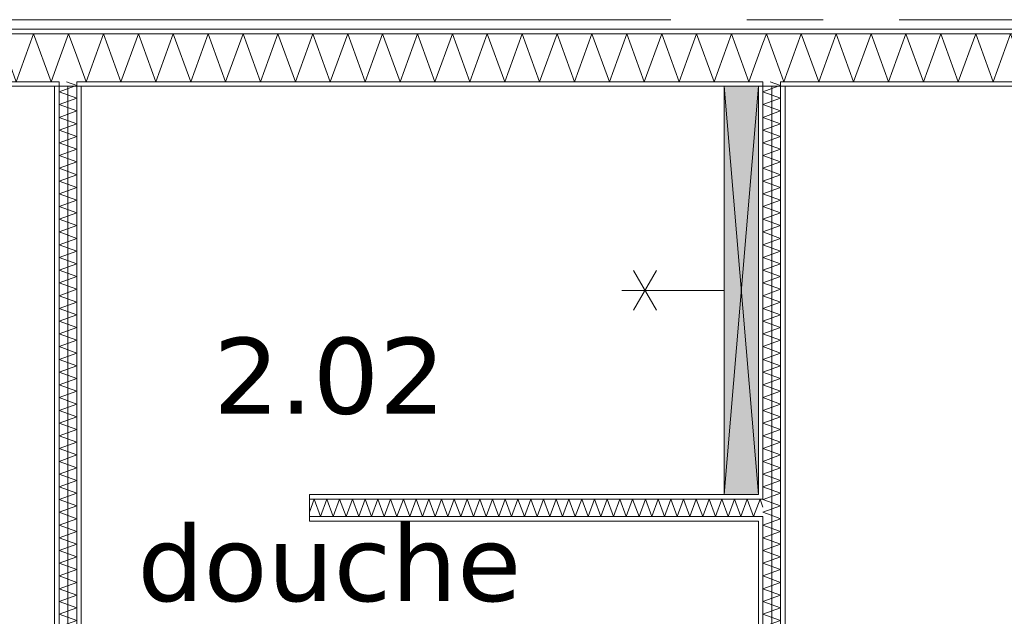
# Model space of a CAD drawing. Header units: millimetres. Extents: x -14925 to 266687, y -3550 to 35834.
# Tile 31 of 244: x -7237 to -4648, y 11932 to 13500. Entities that reach past the tile are written whole.
import ezdxf
from ezdxf.enums import TextEntityAlignment as Align

# ---------------------------------------------------------------- set-up
doc = ezdxf.new("R2010")
doc.units = ezdxf.units.MM
doc.header["$MEASUREMENT"] = 0
doc.linetypes.add('B0204', pattern=[2600, 2000, -200, 200, -200])
for name, color, linetype in [('A Stramien', 7, 'Continuous'), ('New_22 C Binnenwanden', 7, 'Continuous'), ('New_22 C Binnenwanden Deuren', 7, 'Continuous'), ('New_22 C Binnenwanden Doorsnede-arcering', 7, 'Continuous'), ('New_22 C Binnenwanden Laagscheidingslijnen', 7, 'Continuous'), ('New_74 Sanitair', 7, 'Continuous'), ('New_74 Sanitair 2D arcering', 7, 'Continuous'), ('New_Z Gebruiksopp', 7, 'Continuous'), ('New_Z Gebruiksopp Zone omranding', 7, 'Continuous'), ('New_Z Gebruiksopp Zone tekst', 7, 'Continuous')]:
    doc.layers.add(name, color=color, linetype=linetype)
doc.styles.add('GENERATED_STYLE_1', font='verdana.ttf')
doc.styles.add('GENERATED_STYLE_2', font='verdana.ttf')
pattern_1 = [(0, (0, 0), (0, 100), [])]
pattern_2 = [(90, (0, 0), (-100, 0), [])]
pattern_3 = [(180, (0, 0), (0, 100), [])]

# ---------------------------------------------------------------- blocks, each defined once
blk = doc.blocks.new('douche_2.02_37_3', base_point=(-6422.7, 12797.3))
at = {"layer": 'New_Z Gebruiksopp Zone tekst', "color": 2, "lineweight": 0}
for tag, style, p in [('DUMMY_941', 'GENERATED_STYLE_1', (-6422.7, 12735.2)), ('DUMMY_942', 'GENERATED_STYLE_2', (-6422.7, 12238))]:
    blk.add_attdef(tag, text='', height=200, dxfattribs=dict(at, style=style)).set_placement(p, align=Align.TOP_LEFT)
for tag, style, p in [('ROOM_NUMBER', 'GENERATED_STYLE_1', (-6422.7, 12664.5)), ('ROOM_NAME', 'GENERATED_STYLE_2', (-6422.7, 12172.1))]:
    blk.add_attdef(tag, text='', height=200, dxfattribs=dict(at, style=style)).set_placement(p, align=Align.TOP_CENTER)
blk = doc.blocks.new('*X768')
at = {"layer": 'New_22 C Binnenwanden Doorsnede-arcering', "color": 7, "linetype": 'Continuous', "lineweight": 0}
for p, q in [((-9402, 13461.2), (-9401.4, 13463)), ((-9355.5, 13337), (-9401.4, 13463)), ((-9355.5, 13337), (-9309.6, 13463)), ((-9263.8, 13337), (-9309.6, 13463)), ((-9263.8, 13337), (-9217.9, 13463)), ((-9172, 13337), (-9217.9, 13463)), ((-9172, 13337), (-9126.2, 13463)), ((-9080.3, 13337), (-9126.2, 13463)), ((-9080.3, 13337), (-9034.5, 13463)), ((-8988.6, 13337), (-9034.5, 13463)), ((-8988.6, 13337), (-8942.7, 13463)), ((-8896.9, 13337), (-8942.7, 13463)), ((-8896.9, 13337), (-8851, 13463)), ((-8805.2, 13337), (-8851, 13463)), ((-8805.2, 13337), (-8759.3, 13463)), ((-8713.4, 13337), (-8759.3, 13463)), ((-8713.4, 13337), (-8667.6, 13463)), ((-8621.7, 13337), (-8667.6, 13463)), ((-8621.7, 13337), (-8575.9, 13463)), ((-8530, 13337), (-8575.9, 13463)), ((-8530, 13337), (-8484.1, 13463)), ((-8438.3, 13337), (-8484.1, 13463)), ((-8438.3, 13337), (-8392.4, 13463)), ((-8346.6, 13337), (-8392.4, 13463)), ((-8346.6, 13337), (-8300.7, 13463)), ((-8254.8, 13337), (-8300.7, 13463)), ((-8254.8, 13337), (-8209, 13463)), ((-8163.1, 13337), (-8209, 13463)), ((-8163.1, 13337), (-8117.3, 13463)), ((-8071.4, 13337), (-8117.3, 13463)), ((-8071.4, 13337), (-8025.5, 13463)), ((-7979.7, 13337), (-8025.5, 13463)), ((-7979.7, 13337), (-7933.8, 13463)), ((-7888, 13337), (-7933.8, 13463)), ((-7888, 13337), (-7842.1, 13463)), ((-7796.2, 13337), (-7842.1, 13463)), ((-7796.2, 13337), (-7750.4, 13463)), ((-7704.5, 13337), (-7750.4, 13463)), ((-7704.5, 13337), (-7658.7, 13463)), ((-7612.8, 13337), (-7658.7, 13463)), ((-7612.8, 13337), (-7566.9, 13463)), ((-7521.1, 13337), (-7566.9, 13463)), ((-7521.1, 13337), (-7475.2, 13463)), ((-7429.4, 13337), (-7475.2, 13463)), ((-7429.4, 13337), (-7383.5, 13463)), ((-7337.6, 13337), (-7383.5, 13463)), ((-7337.6, 13337), (-7291.8, 13463)), ((-7245.9, 13337), (-7291.8, 13463)), ((-7245.9, 13337), (-7200.1, 13463)), ((-7154.2, 13337), (-7200.1, 13463)), ((-7154.2, 13337), (-7133, 13395.2))]:
    blk.add_line(p, q, dxfattribs=at)
blk = doc.blocks.new('*X769')
at = {"layer": 'New_22 C Binnenwanden Doorsnede-arcering', "color": 7, "linetype": 'Continuous', "lineweight": 0}
for p in [(-7133, 13395.2), (-7087, 13404.4)]:
    blk.add_line(p, (-7108.3, 13463), dxfattribs=at)
blk = doc.blocks.new('*X770')
at = {"layer": 'New_22 C Binnenwanden Doorsnede-arcering', "color": 7, "linetype": 'Continuous', "lineweight": 0}
for p, q in [((-7062.5, 13337), (-7016.6, 13463)), ((-6970.8, 13337), (-7016.6, 13463)), ((-6970.8, 13337), (-6924.9, 13463)), ((-6879, 13337), (-6924.9, 13463)), ((-6879, 13337), (-6833.2, 13463)), ((-6787.3, 13337), (-6833.2, 13463)), ((-6787.3, 13337), (-6741.5, 13463)), ((-6695.6, 13337), (-6741.5, 13463)), ((-6695.6, 13337), (-6649.7, 13463)), ((-6603.9, 13337), (-6649.7, 13463)), ((-6603.9, 13337), (-6558, 13463)), ((-6512.2, 13337), (-6558, 13463)), ((-6512.2, 13337), (-6466.3, 13463)), ((-6420.4, 13337), (-6466.3, 13463)), ((-6420.4, 13337), (-6374.6, 13463)), ((-6328.7, 13337), (-6374.6, 13463)), ((-6328.7, 13337), (-6282.9, 13463)), ((-6237, 13337), (-6282.9, 13463)), ((-6237, 13337), (-6191.1, 13463)), ((-6145.3, 13337), (-6191.1, 13463)), ((-6145.3, 13337), (-6099.4, 13463)), ((-6053.6, 13337), (-6099.4, 13463)), ((-6053.6, 13337), (-6007.7, 13463)), ((-5961.8, 13337), (-6007.7, 13463)), ((-5961.8, 13337), (-5916, 13463)), ((-5870.1, 13337), (-5916, 13463)), ((-5870.1, 13337), (-5824.3, 13463)), ((-5778.4, 13337), (-5824.3, 13463)), ((-5778.4, 13337), (-5732.5, 13463)), ((-5686.7, 13337), (-5732.5, 13463)), ((-5686.7, 13337), (-5640.8, 13463)), ((-5595, 13337), (-5640.8, 13463)), ((-5595, 13337), (-5549.1, 13463)), ((-5503.2, 13337), (-5549.1, 13463)), ((-5503.2, 13337), (-5457.4, 13463)), ((-5411.5, 13337), (-5457.4, 13463)), ((-5411.5, 13337), (-5365.6, 13463)), ((-5319.8, 13337), (-5365.6, 13463)), ((-5319.8, 13337), (-5283, 13438.1)), ((-7062.5, 13337), (-7087, 13404.4))]:
    blk.add_line(p, q, dxfattribs=at)
blk = doc.blocks.new('*X771')
at = {"layer": 'New_22 C Binnenwanden Doorsnede-arcering', "color": 7, "linetype": 'Continuous', "lineweight": 0}
for p in [(-5283, 13438.1), (-5237, 13361.5)]:
    blk.add_line(p, (-5273.9, 13463), dxfattribs=at)
blk = doc.blocks.new('*X772')
at = {"layer": 'New_22 C Binnenwanden Doorsnede-arcering', "color": 7, "linetype": 'Continuous', "lineweight": 0}
for p, q in [((-5228.1, 13337), (-5182.2, 13463)), ((-5136.3, 13337), (-5182.2, 13463)), ((-5136.3, 13337), (-5090.5, 13463)), ((-5044.6, 13337), (-5090.5, 13463)), ((-5044.6, 13337), (-4998.8, 13463)), ((-4952.9, 13337), (-4998.8, 13463)), ((-4952.9, 13337), (-4907, 13463)), ((-4861.2, 13337), (-4907, 13463)), ((-4861.2, 13337), (-4815.3, 13463)), ((-4769.5, 13337), (-4815.3, 13463)), ((-4769.5, 13337), (-4723.6, 13463)), ((-4677.7, 13337), (-4723.6, 13463)), ((-4677.7, 13337), (-4631.9, 13463)), ((-4586, 13337), (-4631.9, 13463)), ((-4586, 13337), (-4540.2, 13463)), ((-4494.3, 13337), (-4540.2, 13463)), ((-4494.3, 13337), (-4448.4, 13463)), ((-4402.6, 13337), (-4448.4, 13463)), ((-4402.6, 13337), (-4356.7, 13463)), ((-4310.9, 13337), (-4356.7, 13463)), ((-4310.9, 13337), (-4265, 13463)), ((-4219.1, 13337), (-4265, 13463)), ((-4219.1, 13337), (-4173.3, 13463)), ((-4127.4, 13337), (-4173.3, 13463)), ((-4127.4, 13337), (-4081.6, 13463)), ((-4035.7, 13337), (-4081.6, 13463)), ((-4035.7, 13337), (-3989.8, 13463)), ((-3944, 13337), (-3989.8, 13463)), ((-3944, 13337), (-3898.1, 13463)), ((-3852.3, 13337), (-3898.1, 13463)), ((-3852.3, 13337), (-3806.4, 13463)), ((-3760.5, 13337), (-3806.4, 13463)), ((-3760.5, 13337), (-3714.7, 13463)), ((-3668.8, 13337), (-3714.7, 13463)), ((-3668.8, 13337), (-3623, 13463)), ((-3577.1, 13337), (-3623, 13463)), ((-3577.1, 13337), (-3531.2, 13463)), ((-3485.4, 13337), (-3531.2, 13463)), ((-3485.4, 13337), (-3439.5, 13463)), ((-3393.7, 13337), (-3439.5, 13463)), ((-3393.7, 13337), (-3347.8, 13463)), ((-3301.9, 13337), (-3347.8, 13463)), ((-3301.9, 13337), (-3256.1, 13463)), ((-3210.2, 13337), (-3256.1, 13463)), ((-3210.2, 13337), (-3164.4, 13463)), ((-3118.5, 13337), (-3164.4, 13463)), ((-3118.5, 13337), (-3072.6, 13463)), ((-3026.8, 13337), (-3072.6, 13463)), ((-3026.8, 13337), (-2980.9, 13463)), ((-2935.1, 13337), (-2980.9, 13463)), ((-2935.1, 13337), (-2898, 13438.8)), ((-5228.1, 13337), (-5237, 13361.5))]:
    blk.add_line(p, q, dxfattribs=at)
blk = doc.blocks.new('Wall_116_3', base_point=(-9375, 13325))
at = {"layer": 'New_22 C Binnenwanden Doorsnede-arcering', "linetype": 'Continuous', "lineweight": 0, "true_color": 0x000000}
h = blk.add_hatch(dxfattribs=at)
h.set_pattern_fill('325_Houtachtig_plaatmate_E2', color=18, style=0, pattern_type=2)
h.set_pattern_definition(pattern_1)
h.paths.add_polyline_path([(-2602, 13475), (-9698, 13475), (-9698, 13463), (-2602, 13463)])
h = blk.add_hatch(dxfattribs=at)
h.set_pattern_fill('325_Houtachtig_plaatmate_E2', color=18, style=0, pattern_type=2)
h.set_pattern_definition(pattern_1)
h.paths.add_polyline_path([(-7145, 13337), (-9387, 13337), (-9387, 13329.5), (-9375, 13325), (-7145, 13325)])
h = blk.add_hatch(dxfattribs=at)
h.set_pattern_fill('325_Houtachtig_plaatmate_E2', color=18, style=0, pattern_type=2)
h.set_pattern_definition(pattern_1)
h.paths.add_polyline_path([(-7133, 13337), (-7145, 13337), (-7145, 13325), (-7133, 13325)])
h = blk.add_hatch(dxfattribs=at)
h.set_pattern_fill('325_Houtachtig_plaatmate_E2', color=18, style=0, pattern_type=2)
h.set_pattern_definition(pattern_1)
h.paths.add_polyline_path([(-7075, 13337), (-7087, 13337), (-7087, 13325), (-7075, 13325)])
h = blk.add_hatch(dxfattribs=at)
h.set_pattern_fill('325_Houtachtig_plaatmate_E2', color=18, style=0, pattern_type=2)
h.set_pattern_definition(pattern_1)
h.paths.add_polyline_path([(-5295, 13337), (-7075, 13337), (-7075, 13325), (-5295, 13325)])
h = blk.add_hatch(dxfattribs=at)
h.set_pattern_fill('325_Houtachtig_plaatmate_E2', color=18, style=0, pattern_type=2)
h.set_pattern_definition(pattern_1)
h.paths.add_polyline_path([(-5283, 13337), (-5295, 13337), (-5295, 13325), (-5283, 13325)])
h = blk.add_hatch(dxfattribs=at)
h.set_pattern_fill('325_Houtachtig_plaatmate_E2', color=18, style=0, pattern_type=2)
h.set_pattern_definition(pattern_1)
h.paths.add_polyline_path([(-5225, 13337), (-5237, 13337), (-5237, 13325), (-5225, 13325)])
h = blk.add_hatch(dxfattribs=at)
h.set_pattern_fill('325_Houtachtig_plaatmate_E2', color=18, style=0, pattern_type=2)
h.set_pattern_definition(pattern_1)
h.paths.add_polyline_path([(-2913, 13337), (-5225, 13337), (-5225, 13325), (-2925, 13325), (-2913, 13329.5)])
at = {"layer": 'New_22 C Binnenwanden', "color": 1, "linetype": 'Continuous', "lineweight": 0, "flags": 128}
for points in [[(-2602, 13475), (-9698, 13475)], [(-9375, 13325), (-7145, 13325)], [(-7075, 13325), (-5295, 13325)], [(-5225, 13325), (-2925, 13325)]]:
    blk.add_lwpolyline(points, dxfattribs=at)
at = {"layer": 'New_22 C Binnenwanden Laagscheidingslijnen', "color": 1, "linetype": 'Continuous', "lineweight": 0}
for p, q in [((-9402, 13463), (-2898, 13463)), ((-9387, 13337), (-7133, 13337)), ((-7133, 13337), (-7133, 13325)), ((-7087, 13325), (-7087, 13337)), ((-7087, 13337), (-5283, 13337)), ((-5283, 13337), (-5283, 13325)), ((-5237, 13325), (-5237, 13337)), ((-5237, 13337), (-2913, 13337))]:
    blk.add_line(p, q, dxfattribs=at)
at = {"layer": 'New_22 C Binnenwanden', "color": 1, "lineweight": 0}
for name in ['*X768', '*X769', '*X770', '*X771', '*X772']:
    blk.add_blockref(name, (0, 0), dxfattribs=at)
blk = doc.blocks.new('*X801')
at = {"layer": 'New_22 C Binnenwanden Doorsnede-arcering', "color": 7, "linetype": 'Continuous', "lineweight": 0}
for q in [(-7114.1, 13337), (-7092.9, 13325)]:
    blk.add_line((-7087, 13327.1), q, dxfattribs=at)
blk = doc.blocks.new('*X802')
at = {"layer": 'New_22 C Binnenwanden Doorsnede-arcering', "color": 7, "linetype": 'Continuous', "lineweight": 0}
for q in [(-7113, 10189), (-7093.9, 10177)]:
    blk.add_line((-7087, 10179.5), q, dxfattribs=at)
blk = doc.blocks.new('*X803')
at = {"layer": 'New_22 C Binnenwanden Doorsnede-arcering', "color": 7, "linetype": 'Continuous', "lineweight": 0}
for q in [(-7117.6, 11039), (-7089.4, 11051)]:
    blk.add_line((-7087, 11050.1), q, dxfattribs=at)
blk = doc.blocks.new('*X804')
at = {"layer": 'New_22 C Binnenwanden Doorsnede-arcering', "color": 7, "linetype": 'Continuous', "lineweight": 0}
for p, q in [((-7087, 11083.6), (-7133, 11066.9)), ((-7087, 11083.6), (-7123.8, 11097)), ((-7089.4, 11051), (-7133, 11066.9))]:
    blk.add_line(p, q, dxfattribs=at)
blk = doc.blocks.new('*X805')
at = {"layer": 'New_22 C Binnenwanden Doorsnede-arcering', "color": 7, "linetype": 'Continuous', "lineweight": 0}
for p, q in [((-7092.9, 13325), (-7133, 13310.4)), ((-7087, 13293.6), (-7133, 13310.4)), ((-7087, 13293.6), (-7133, 13276.9)), ((-7087, 13260.2), (-7133, 13276.9)), ((-7087, 13260.2), (-7133, 13243.4)), ((-7087, 13226.7), (-7133, 13243.4)), ((-7087, 13226.7), (-7133, 13209.9)), ((-7087, 13193.2), (-7133, 13209.9)), ((-7087, 13193.2), (-7133, 13176.5)), ((-7087, 13159.7), (-7133, 13176.5)), ((-7087, 13159.7), (-7133, 13143)), ((-7087, 13126.2), (-7133, 13143)), ((-7087, 13126.2), (-7133, 13109.5)), ((-7087, 13092.7), (-7133, 13109.5)), ((-7087, 13092.7), (-7133, 13076)), ((-7087, 13059.3), (-7133, 13076)), ((-7087, 13059.3), (-7133, 13042.5)), ((-7087, 13025.8), (-7133, 13042.5)), ((-7087, 13025.8), (-7133, 13009)), ((-7087, 12992.3), (-7133, 13009)), ((-7087, 12992.3), (-7133, 12975.5)), ((-7087, 12958.8), (-7133, 12975.5)), ((-7087, 12958.8), (-7133, 12942.1)), ((-7087, 12925.3), (-7133, 12942.1)), ((-7087, 12925.3), (-7133, 12908.6)), ((-7087, 12891.8), (-7133, 12908.6)), ((-7087, 12891.8), (-7133, 12875.1)), ((-7087, 12858.3), (-7133, 12875.1)), ((-7087, 12858.3), (-7133, 12841.6)), ((-7087, 12824.9), (-7133, 12841.6)), ((-7087, 12824.9), (-7133, 12808.1)), ((-7087, 12791.4), (-7133, 12808.1)), ((-7087, 12791.4), (-7133, 12774.6)), ((-7087, 12757.9), (-7133, 12774.6)), ((-7087, 12757.9), (-7133, 12741.1)), ((-7087, 12724.4), (-7133, 12741.1)), ((-7087, 12724.4), (-7133, 12707.7)), ((-7087, 12690.9), (-7133, 12707.7)), ((-7087, 12690.9), (-7133, 12674.2)), ((-7087, 12657.4), (-7133, 12674.2)), ((-7087, 12657.4), (-7133, 12640.7)), ((-7087, 12623.9), (-7133, 12640.7)), ((-7087, 12623.9), (-7133, 12607.2)), ((-7087, 12590.5), (-7133, 12607.2)), ((-7087, 12590.5), (-7133, 12573.7)), ((-7087, 12557), (-7133, 12573.7)), ((-7087, 12557), (-7133, 12540.2)), ((-7087, 12523.5), (-7133, 12540.2)), ((-7087, 12523.5), (-7133, 12506.7)), ((-7087, 12490), (-7133, 12506.7)), ((-7087, 12490), (-7133, 12473.3)), ((-7087, 12456.5), (-7133, 12473.3)), ((-7087, 12456.5), (-7133, 12439.8)), ((-7087, 12423), (-7133, 12439.8)), ((-7087, 12423), (-7133, 12406.3)), ((-7087, 12389.5), (-7133, 12406.3)), ((-7087, 12389.5), (-7133, 12372.8)), ((-7087, 12356.1), (-7133, 12372.8)), ((-7087, 12356.1), (-7133, 12339.3)), ((-7087, 12322.6), (-7133, 12339.3)), ((-7087, 12322.6), (-7133, 12305.8)), ((-7087, 12289.1), (-7133, 12305.8)), ((-7087, 12289.1), (-7133, 12272.3)), ((-7087, 12255.6), (-7133, 12272.3)), ((-7087, 12255.6), (-7133, 12238.9)), ((-7087, 12222.1), (-7133, 12238.9)), ((-7087, 12222.1), (-7133, 12205.4)), ((-7087, 12188.6), (-7133, 12205.4)), ((-7087, 12188.6), (-7133, 12171.9)), ((-7087, 12155.1), (-7133, 12171.9)), ((-7087, 12155.1), (-7133, 12138.4)), ((-7087, 12121.7), (-7133, 12138.4)), ((-7087, 12121.7), (-7133, 12104.9)), ((-7087, 12088.2), (-7133, 12104.9)), ((-7087, 12088.2), (-7133, 12071.4)), ((-7087, 12054.7), (-7133, 12071.4)), ((-7087, 12054.7), (-7133, 12038)), ((-7087, 12021.2), (-7133, 12038)), ((-7087, 12021.2), (-7133, 12004.5)), ((-7087, 11987.7), (-7133, 12004.5)), ((-7087, 11987.7), (-7133, 11971)), ((-7087, 11954.2), (-7133, 11971)), ((-7087, 11954.2), (-7133, 11937.5)), ((-7087, 11920.8), (-7133, 11937.5)), ((-7087, 11920.8), (-7133, 11904)), ((-7087, 11887.3), (-7133, 11904)), ((-7087, 11887.3), (-7133, 11870.5)), ((-7087, 11853.8), (-7133, 11870.5)), ((-7087, 11853.8), (-7133, 11837)), ((-7087, 11820.3), (-7133, 11837)), ((-7087, 11820.3), (-7133, 11803.6)), ((-7087, 11786.8), (-7133, 11803.6)), ((-7087, 11786.8), (-7133, 11770.1)), ((-7087, 11753.3), (-7133, 11770.1)), ((-7087, 11753.3), (-7133, 11736.6)), ((-7087, 11719.8), (-7133, 11736.6)), ((-7087, 11719.8), (-7133, 11703.1)), ((-7087, 11686.4), (-7133, 11703.1)), ((-7087, 11686.4), (-7133, 11669.6)), ((-7087, 11652.9), (-7133, 11669.6)), ((-7087, 11652.9), (-7133, 11636.1)), ((-7087, 11619.4), (-7133, 11636.1)), ((-7087, 11619.4), (-7133, 11602.6)), ((-7087, 11585.9), (-7133, 11602.6)), ((-7087, 11585.9), (-7133, 11569.2)), ((-7087, 11552.4), (-7133, 11569.2)), ((-7087, 11552.4), (-7133, 11535.7)), ((-7087, 11518.9), (-7133, 11535.7)), ((-7087, 11518.9), (-7133, 11502.2)), ((-7087, 11485.4), (-7133, 11502.2)), ((-7087, 11485.4), (-7133, 11468.7)), ((-7087, 11452), (-7133, 11468.7)), ((-7087, 11452), (-7133, 11435.2)), ((-7087, 11418.5), (-7133, 11435.2)), ((-7087, 11418.5), (-7133, 11401.7)), ((-7087, 11385), (-7133, 11401.7)), ((-7087, 11385), (-7133, 11368.2)), ((-7087, 11351.5), (-7133, 11368.2)), ((-7087, 11351.5), (-7133, 11334.8)), ((-7087, 11318), (-7133, 11334.8)), ((-7087, 11318), (-7133, 11301.3)), ((-7087, 11284.5), (-7133, 11301.3)), ((-7087, 11284.5), (-7133, 11267.8)), ((-7087, 11251), (-7133, 11267.8)), ((-7087, 11251), (-7133, 11234.3)), ((-7087, 11217.6), (-7133, 11234.3)), ((-7087, 11217.6), (-7133, 11200.8)), ((-7087, 11184.1), (-7133, 11200.8)), ((-7087, 11184.1), (-7133, 11167.3)), ((-7087, 11150.6), (-7133, 11167.3)), ((-7087, 11150.6), (-7133, 11133.8)), ((-7087, 11117.1), (-7133, 11133.8)), ((-7087, 11117.1), (-7133, 11100.4)), ((-7123.8, 11097), (-7133, 11100.4))]:
    blk.add_line(p, q, dxfattribs=at)
blk = doc.blocks.new('D1 bl 26[26]_3')
at = {"layer": 'New_22 C Binnenwanden Deuren', "color": 7, "linetype": 'Continuous', "lineweight": 0}
for p, q in [((-7155, 11039), (-7155, 10989)), ((-7065, 11039), (-7155, 11039)), ((-7133, 11039), (-7145, 11039)), ((-7087, 11039), (-7133, 11039)), ((-7075, 11039), (-7087, 11039)), ((-7065, 10989), (-7065, 11039)), ((-7155, 10989), (-7065, 10989)), ((-7105, 10239), (-7105, 10989)), ((-7105, 10989), (-7065, 10989)), ((-7065, 10989), (-7065, 10239)), ((-7065, 10239), (-7155, 10239)), ((-7155, 10239), (-7155, 10189)), ((-7065, 10239), (-7105, 10239)), ((-7065, 10239), (-6315, 10239)), ((-7065, 10189), (-7065, 10239)), ((-7155, 10189), (-7065, 10189)), ((-7133, 10189), (-7145, 10189)), ((-7087, 10189), (-7133, 10189)), ((-7075, 10189), (-7087, 10189))]:
    blk.add_line(p, q, dxfattribs=at)
blk.add_arc((-7065, 10239), 750, 0, 90, dxfattribs=at)
blk = doc.blocks.new('Wall_121_3', base_point=(-7110, 13325))
at = {"layer": 'New_22 C Binnenwanden Doorsnede-arcering', "linetype": 'Continuous', "lineweight": 0, "true_color": 0x000000}
h = blk.add_hatch(dxfattribs=at)
h.set_pattern_fill('325_Houtachtig_plaatmate_E2', color=18, style=0, pattern_type=2)
h.set_pattern_definition(pattern_2)
h.paths.add_polyline_path([(-7133, 13325), (-7145, 13325), (-7145, 11039), (-7133, 11039)])
h = blk.add_hatch(dxfattribs=at)
h.set_pattern_fill('325_Houtachtig_plaatmate_E2', color=18, style=0, pattern_type=2)
h.set_pattern_definition(pattern_2)
h.paths.add_polyline_path([(-7075, 11109), (-7075, 13325), (-7087, 13325), (-7087, 11109)])
h = blk.add_hatch(dxfattribs=at)
h.set_pattern_fill('325_Houtachtig_plaatmate_E2', color=18, style=0, pattern_type=2)
h.set_pattern_definition(pattern_2)
h.paths.add_polyline_path([(-7087, 11109), (-7087, 11097), (-7075, 11097), (-7075, 11109)])
h = blk.add_hatch(dxfattribs=at)
h.set_pattern_fill('325_Houtachtig_plaatmate_E2', color=18, style=0, pattern_type=2)
h.set_pattern_definition(pattern_2)
h.paths.add_polyline_path([(-7087, 11051), (-7087, 11039), (-7075, 11039), (-7075, 11051)])
at = {"layer": 'New_22 C Binnenwanden', "color": 1, "linetype": 'Continuous', "lineweight": 0}
for p, q in [((-7133, 11039), (-7145, 11039)), ((-7087, 11039), (-7133, 11039)), ((-7075, 11039), (-7087, 11039)), ((-7133, 10189), (-7145, 10189)), ((-7087, 10189), (-7133, 10189)), ((-7075, 10189), (-7087, 10189))]:
    blk.add_line(p, q, dxfattribs=at)
at = {"layer": 'New_22 C Binnenwanden', "color": 1, "linetype": 'Continuous', "lineweight": 0, "flags": 128}
for points in [[(-7145, 13325), (-7145, 11039)], [(-7075, 11109), (-7075, 13325)]]:
    blk.add_lwpolyline(points, dxfattribs=at)
at = {"layer": 'New_22 C Binnenwanden Laagscheidingslijnen', "color": 1, "linetype": 'Continuous', "lineweight": 0}
for p, q in [((-7133, 13337), (-7133, 13325)), ((-7087, 13325), (-7087, 13337)), ((-7133, 11039), (-7133, 13325)), ((-7087, 11097), (-7087, 13325)), ((-7075, 11097), (-7087, 11097)), ((-7087, 11051), (-7075, 11051)), ((-7087, 11039), (-7087, 11051)), ((-7133, 10189), (-7133, 10177)), ((-7087, 10177), (-7087, 10189))]:
    blk.add_line(p, q, dxfattribs=at)
at = {"layer": 'New_22 C Binnenwanden', "color": 1, "lineweight": 0}
for name in ['*X801', '*X805', '*X804', '*X803', '*X802']:
    blk.add_blockref(name, (0, 0), dxfattribs=at)
at = {"layer": 'New_22 C Binnenwanden Deuren', "color": 7, "linetype": 'Continuous', "lineweight": 0}
blk.add_blockref('D1 bl 26[26]_3', (0, 0), dxfattribs=at)
blk = doc.blocks.new('*X808')
at = {"layer": 'New_22 C Binnenwanden Doorsnede-arcering', "color": 7, "linetype": 'Continuous', "lineweight": 0}
for q in [(-5264.1, 13337), (-5242.9, 13325)]:
    blk.add_line((-5237, 13327.1), q, dxfattribs=at)
blk = doc.blocks.new('*X809')
at = {"layer": 'New_22 C Binnenwanden Doorsnede-arcering', "color": 7, "linetype": 'Continuous', "lineweight": 0}
for p in [(-5259.3, 11109), (-5273.8, 11097)]:
    blk.add_line(p, (-5283, 11100.4), dxfattribs=at)
blk = doc.blocks.new('*X810')
at = {"layer": 'New_22 C Binnenwanden Doorsnede-arcering', "color": 7, "linetype": 'Continuous', "lineweight": 0}
for p, q in [((-5237, 12188.6), (-5251.7, 12194)), ((-5237, 12188.6), (-5283, 12171.9)), ((-5237, 12155.1), (-5283, 12171.9)), ((-5237, 12155.1), (-5283, 12138.4)), ((-5237, 12121.7), (-5283, 12138.4)), ((-5237, 12121.7), (-5283, 12104.9)), ((-5237, 12088.2), (-5283, 12104.9)), ((-5237, 12088.2), (-5283, 12071.4)), ((-5237, 12054.7), (-5283, 12071.4)), ((-5237, 12054.7), (-5283, 12038)), ((-5237, 12021.2), (-5283, 12038)), ((-5237, 12021.2), (-5283, 12004.5)), ((-5237, 11987.7), (-5283, 12004.5)), ((-5237, 11987.7), (-5283, 11971)), ((-5237, 11954.2), (-5283, 11971)), ((-5237, 11954.2), (-5283, 11937.5)), ((-5237, 11920.8), (-5283, 11937.5)), ((-5237, 11920.8), (-5283, 11904)), ((-5237, 11887.3), (-5283, 11904)), ((-5237, 11887.3), (-5283, 11870.5)), ((-5237, 11853.8), (-5283, 11870.5)), ((-5237, 11853.8), (-5283, 11837)), ((-5237, 11820.3), (-5283, 11837)), ((-5237, 11820.3), (-5283, 11803.6)), ((-5237, 11786.8), (-5283, 11803.6)), ((-5237, 11786.8), (-5283, 11770.1)), ((-5237, 11753.3), (-5283, 11770.1)), ((-5237, 11753.3), (-5283, 11736.6)), ((-5237, 11719.8), (-5283, 11736.6)), ((-5237, 11719.8), (-5283, 11703.1)), ((-5237, 11686.4), (-5283, 11703.1)), ((-5237, 11686.4), (-5283, 11669.6)), ((-5237, 11652.9), (-5283, 11669.6)), ((-5237, 11652.9), (-5283, 11636.1)), ((-5237, 11619.4), (-5283, 11636.1)), ((-5237, 11619.4), (-5283, 11602.6)), ((-5237, 11585.9), (-5283, 11602.6)), ((-5237, 11585.9), (-5283, 11569.2)), ((-5237, 11552.4), (-5283, 11569.2)), ((-5237, 11552.4), (-5283, 11535.7)), ((-5237, 11518.9), (-5283, 11535.7)), ((-5237, 11518.9), (-5283, 11502.2)), ((-5237, 11485.4), (-5283, 11502.2)), ((-5237, 11485.4), (-5283, 11468.7)), ((-5237, 11452), (-5283, 11468.7)), ((-5237, 11452), (-5283, 11435.2)), ((-5237, 11418.5), (-5283, 11435.2)), ((-5237, 11418.5), (-5283, 11401.7)), ((-5237, 11385), (-5283, 11401.7)), ((-5237, 11385), (-5283, 11368.2)), ((-5237, 11351.5), (-5283, 11368.2)), ((-5237, 11351.5), (-5283, 11334.8)), ((-5237, 11318), (-5283, 11334.8)), ((-5237, 11318), (-5283, 11301.3)), ((-5237, 11284.5), (-5283, 11301.3)), ((-5237, 11284.5), (-5283, 11267.8)), ((-5237, 11251), (-5283, 11267.8)), ((-5237, 11251), (-5283, 11234.3)), ((-5237, 11217.6), (-5283, 11234.3)), ((-5237, 11217.6), (-5283, 11200.8)), ((-5237, 11184.1), (-5283, 11200.8)), ((-5237, 11184.1), (-5283, 11167.3)), ((-5237, 11150.6), (-5283, 11167.3)), ((-5237, 11150.6), (-5283, 11133.8)), ((-5237, 11117.1), (-5283, 11133.8)), ((-5237, 11117.1), (-5259.3, 11109))]:
    blk.add_line(p, q, dxfattribs=at)
blk = doc.blocks.new('*X811')
at = {"layer": 'New_22 C Binnenwanden Doorsnede-arcering', "color": 7, "linetype": 'Continuous', "lineweight": 0}
for p, q in [((-5279.9, 12240), (-5283, 12238.9)), ((-5237, 12222.1), (-5283, 12238.9)), ((-5237, 12222.1), (-5283, 12205.4)), ((-5251.7, 12194), (-5283, 12205.4))]:
    blk.add_line(p, q, dxfattribs=at)
blk = doc.blocks.new('*X812')
at = {"layer": 'New_22 C Binnenwanden Doorsnede-arcering', "color": 7, "linetype": 'Continuous', "lineweight": 0}
for p, q in [((-5242.9, 13325), (-5283, 13310.4)), ((-5237, 13293.6), (-5283, 13310.4)), ((-5237, 13293.6), (-5283, 13276.9)), ((-5237, 13260.2), (-5283, 13276.9)), ((-5237, 13260.2), (-5283, 13243.4)), ((-5237, 13226.7), (-5283, 13243.4)), ((-5237, 13226.7), (-5283, 13209.9)), ((-5237, 13193.2), (-5283, 13209.9)), ((-5237, 13193.2), (-5283, 13176.5)), ((-5237, 13159.7), (-5283, 13176.5)), ((-5237, 13159.7), (-5283, 13143)), ((-5237, 13126.2), (-5283, 13143)), ((-5237, 13126.2), (-5283, 13109.5)), ((-5237, 13092.7), (-5283, 13109.5)), ((-5237, 13092.7), (-5283, 13076)), ((-5237, 13059.3), (-5283, 13076)), ((-5237, 13059.3), (-5283, 13042.5)), ((-5237, 13025.8), (-5283, 13042.5)), ((-5237, 13025.8), (-5283, 13009)), ((-5237, 12992.3), (-5283, 13009)), ((-5237, 12992.3), (-5283, 12975.5)), ((-5237, 12958.8), (-5283, 12975.5)), ((-5237, 12958.8), (-5283, 12942.1)), ((-5237, 12925.3), (-5283, 12942.1)), ((-5237, 12925.3), (-5283, 12908.6)), ((-5237, 12891.8), (-5283, 12908.6)), ((-5237, 12891.8), (-5283, 12875.1)), ((-5237, 12858.3), (-5283, 12875.1)), ((-5237, 12858.3), (-5283, 12841.6)), ((-5237, 12824.9), (-5283, 12841.6)), ((-5237, 12824.9), (-5283, 12808.1)), ((-5237, 12791.4), (-5283, 12808.1)), ((-5237, 12791.4), (-5283, 12774.6)), ((-5237, 12757.9), (-5283, 12774.6)), ((-5237, 12757.9), (-5283, 12741.1)), ((-5237, 12724.4), (-5283, 12741.1)), ((-5237, 12724.4), (-5283, 12707.7)), ((-5237, 12690.9), (-5283, 12707.7)), ((-5237, 12690.9), (-5283, 12674.2)), ((-5237, 12657.4), (-5283, 12674.2)), ((-5237, 12657.4), (-5283, 12640.7)), ((-5237, 12623.9), (-5283, 12640.7)), ((-5237, 12623.9), (-5283, 12607.2)), ((-5237, 12590.5), (-5283, 12607.2)), ((-5237, 12590.5), (-5283, 12573.7)), ((-5237, 12557), (-5283, 12573.7)), ((-5237, 12557), (-5283, 12540.2)), ((-5237, 12523.5), (-5283, 12540.2)), ((-5237, 12523.5), (-5283, 12506.7)), ((-5237, 12490), (-5283, 12506.7)), ((-5237, 12490), (-5283, 12473.3)), ((-5237, 12456.5), (-5283, 12473.3)), ((-5237, 12456.5), (-5283, 12439.8)), ((-5237, 12423), (-5283, 12439.8)), ((-5237, 12423), (-5283, 12406.3)), ((-5237, 12389.5), (-5283, 12406.3)), ((-5237, 12389.5), (-5283, 12372.8)), ((-5237, 12356.1), (-5283, 12372.8)), ((-5237, 12356.1), (-5283, 12339.3)), ((-5237, 12322.6), (-5283, 12339.3)), ((-5237, 12322.6), (-5283, 12305.8)), ((-5237, 12289.1), (-5283, 12305.8)), ((-5237, 12289.1), (-5283, 12272.3)), ((-5237, 12255.6), (-5283, 12272.3)), ((-5237, 12255.6), (-5279.9, 12240))]:
    blk.add_line(p, q, dxfattribs=at)
blk = doc.blocks.new('Wall_122_3', base_point=(-5260, 13325))
at = {"layer": 'New_22 C Binnenwanden Doorsnede-arcering', "linetype": 'Continuous', "lineweight": 0, "true_color": 0x000000}
h = blk.add_hatch(dxfattribs=at)
h.set_pattern_fill('325_Houtachtig_plaatmate_E2', color=18, style=0, pattern_type=2)
h.set_pattern_definition(pattern_2)
h.paths.add_polyline_path([(-5283, 12252), (-5283, 13325), (-5295, 13325), (-5295, 12252)])
h = blk.add_hatch(dxfattribs=at)
h.set_pattern_fill('325_Houtachtig_plaatmate_E2', color=18, style=0, pattern_type=2)
h.set_pattern_definition(pattern_2)
h.paths.add_polyline_path([(-5225, 11109), (-5225, 13325), (-5237, 13325), (-5237, 11109)])
h = blk.add_hatch(dxfattribs=at)
h.set_pattern_fill('325_Houtachtig_plaatmate_E2', color=18, style=0, pattern_type=2)
h.set_pattern_definition(pattern_2)
h.paths.add_polyline_path([(-5295, 12252), (-5295, 12240), (-5283, 12240), (-5283, 12252)])
h = blk.add_hatch(dxfattribs=at)
h.set_pattern_fill('325_Houtachtig_plaatmate_E2', color=18, style=0, pattern_type=2)
h.set_pattern_definition(pattern_2)
h.paths.add_polyline_path([(-5295, 12194), (-5295, 12182), (-5283, 12182), (-5283, 12194)])
h = blk.add_hatch(dxfattribs=at)
h.set_pattern_fill('325_Houtachtig_plaatmate_E2', color=18, style=0, pattern_type=2)
h.set_pattern_definition(pattern_2)
h.paths.add_polyline_path([(-5295, 12182), (-5295, 11109), (-5283, 11109), (-5283, 12182)])
at = {"layer": 'New_22 C Binnenwanden', "color": 1, "linetype": 'Continuous', "lineweight": 0, "flags": 128}
for points in [[(-5295, 13325), (-5295, 12252)], [(-5225, 11109), (-5225, 13325)], [(-5295, 12182), (-5295, 11109)]]:
    blk.add_lwpolyline(points, dxfattribs=at)
at = {"layer": 'New_22 C Binnenwanden Laagscheidingslijnen', "color": 1, "linetype": 'Continuous', "lineweight": 0}
for p, q in [((-5283, 13337), (-5283, 13325)), ((-5237, 13325), (-5237, 13337)), ((-5283, 12252), (-5283, 13325)), ((-5237, 12240), (-5237, 13325)), ((-5283, 12240), (-5283, 12252)), ((-5283, 12240), (-5295, 12240)), ((-5237, 12194), (-5237, 12240)), ((-5295, 12194), (-5283, 12194)), ((-5283, 12182), (-5283, 12194)), ((-5237, 11109), (-5237, 12194)), ((-5283, 11109), (-5283, 12182)), ((-5283, 11109), (-5283, 11097)), ((-5237, 11097), (-5237, 11109))]:
    blk.add_line(p, q, dxfattribs=at)
at = {"layer": 'New_22 C Binnenwanden', "color": 1, "lineweight": 0}
for name in ['*X808', '*X812', '*X811', '*X810', '*X809']:
    blk.add_blockref(name, (0, 0), dxfattribs=at)
blk = doc.blocks.new('*X914')
at = {"layer": 'New_22 C Binnenwanden Doorsnede-arcering', "color": 7, "linetype": 'Continuous', "lineweight": 0}
for q in [(-5295, 12228.1), (-5283, 12218.9)]:
    blk.add_line((-5290.7, 12240), q, dxfattribs=at)
blk = doc.blocks.new('*X915')
at = {"layer": 'New_22 C Binnenwanden Doorsnede-arcering', "color": 7, "linetype": 'Continuous', "lineweight": 0}
for p, q in [((-6462.7, 12240), (-6475, 12206.1)), ((-6462.7, 12240), (-6445.9, 12194)), ((-6429.2, 12240), (-6445.9, 12194)), ((-6429.2, 12240), (-6412.4, 12194)), ((-6395.7, 12240), (-6412.4, 12194)), ((-6395.7, 12240), (-6378.9, 12194)), ((-6362.2, 12240), (-6378.9, 12194)), ((-6362.2, 12240), (-6345.5, 12194)), ((-6328.7, 12240), (-6345.5, 12194)), ((-6328.7, 12240), (-6312, 12194)), ((-6295.2, 12240), (-6312, 12194)), ((-6295.2, 12240), (-6278.5, 12194)), ((-6261.7, 12240), (-6278.5, 12194)), ((-6261.7, 12240), (-6245, 12194)), ((-6228.3, 12240), (-6245, 12194)), ((-6228.3, 12240), (-6211.5, 12194)), ((-6194.8, 12240), (-6211.5, 12194)), ((-6194.8, 12240), (-6178, 12194)), ((-6161.3, 12240), (-6178, 12194)), ((-6161.3, 12240), (-6144.5, 12194)), ((-6127.8, 12240), (-6144.5, 12194)), ((-6127.8, 12240), (-6111.1, 12194)), ((-6094.3, 12240), (-6111.1, 12194)), ((-6094.3, 12240), (-6077.6, 12194)), ((-6060.8, 12240), (-6077.6, 12194)), ((-6060.8, 12240), (-6044.1, 12194)), ((-6027.3, 12240), (-6044.1, 12194)), ((-6027.3, 12240), (-6010.6, 12194)), ((-5993.9, 12240), (-6010.6, 12194)), ((-5993.9, 12240), (-5977.1, 12194)), ((-5960.4, 12240), (-5977.1, 12194)), ((-5960.4, 12240), (-5943.6, 12194)), ((-5926.9, 12240), (-5943.6, 12194)), ((-5926.9, 12240), (-5910.1, 12194)), ((-5893.4, 12240), (-5910.1, 12194)), ((-5893.4, 12240), (-5876.7, 12194)), ((-5859.9, 12240), (-5876.7, 12194)), ((-5859.9, 12240), (-5843.2, 12194)), ((-5826.4, 12240), (-5843.2, 12194)), ((-5826.4, 12240), (-5809.7, 12194)), ((-5793, 12240), (-5809.7, 12194)), ((-5793, 12240), (-5776.2, 12194)), ((-5759.5, 12240), (-5776.2, 12194)), ((-5759.5, 12240), (-5742.7, 12194)), ((-5726, 12240), (-5742.7, 12194)), ((-5726, 12240), (-5709.2, 12194)), ((-5692.5, 12240), (-5709.2, 12194)), ((-5692.5, 12240), (-5675.8, 12194)), ((-5659, 12240), (-5675.8, 12194)), ((-5659, 12240), (-5642.3, 12194)), ((-5625.5, 12240), (-5642.3, 12194)), ((-5625.5, 12240), (-5608.8, 12194)), ((-5592, 12240), (-5608.8, 12194)), ((-5592, 12240), (-5575.3, 12194)), ((-5558.6, 12240), (-5575.3, 12194)), ((-5558.6, 12240), (-5541.8, 12194)), ((-5525.1, 12240), (-5541.8, 12194)), ((-5525.1, 12240), (-5508.3, 12194)), ((-5491.6, 12240), (-5508.3, 12194)), ((-5491.6, 12240), (-5474.8, 12194)), ((-5458.1, 12240), (-5474.8, 12194)), ((-5458.1, 12240), (-5441.4, 12194)), ((-5424.6, 12240), (-5441.4, 12194)), ((-5424.6, 12240), (-5407.9, 12194)), ((-5391.1, 12240), (-5407.9, 12194)), ((-5391.1, 12240), (-5374.4, 12194)), ((-5357.6, 12240), (-5374.4, 12194)), ((-5357.6, 12240), (-5340.9, 12194)), ((-5324.2, 12240), (-5340.9, 12194)), ((-5324.2, 12240), (-5307.4, 12194)), ((-5295, 12228.1), (-5307.4, 12194))]:
    blk.add_line(p, q, dxfattribs=at)
blk = doc.blocks.new('Wall_140_3', base_point=(-6475, 12217))
at = {"layer": 'New_22 C Binnenwanden Doorsnede-arcering', "linetype": 'Continuous', "lineweight": 0, "true_color": 0x000000}
h = blk.add_hatch(dxfattribs=at)
h.set_pattern_fill('325_Houtachtig_plaatmate_E2', color=18, style=0, pattern_type=2)
h.set_pattern_definition(pattern_3)
h.paths.add_polyline_path([(-5295, 12252), (-6475, 12252), (-6475, 12240), (-5295, 12240)])
h = blk.add_hatch(dxfattribs=at)
h.set_pattern_fill('325_Houtachtig_plaatmate_E2', color=18, style=0, pattern_type=2)
h.set_pattern_definition(pattern_3)
h.paths.add_polyline_path([(-5295, 12194), (-6475, 12194), (-6475, 12182), (-5295, 12182)])
at = {"layer": 'New_22 C Binnenwanden', "color": 1, "linetype": 'Continuous', "lineweight": 0, "flags": 128}
for points in [[(-5295, 12252), (-6475, 12252)], [(-6475, 12252), (-6475, 12240)], [(-6475, 12240), (-6475, 12194)], [(-6475, 12194), (-6475, 12182)], [(-6475, 12182), (-5295, 12182)]]:
    blk.add_lwpolyline(points, dxfattribs=at)
at = {"layer": 'New_22 C Binnenwanden Laagscheidingslijnen', "color": 1, "linetype": 'Continuous', "lineweight": 0}
for p, q in [((-5295, 12240), (-6475, 12240)), ((-5283, 12240), (-5295, 12240)), ((-5295, 12194), (-6475, 12194)), ((-5295, 12194), (-5283, 12194))]:
    blk.add_line(p, q, dxfattribs=at)
at = {"layer": 'New_22 C Binnenwanden', "color": 1, "lineweight": 0}
for name in ['*X915', '*X914']:
    blk.add_blockref(name, (0, 0), dxfattribs=at)
blk = doc.blocks.new('Inbouwreservoir 26 KM[66]_3', base_point=(-5295, 12252))
at = {"layer": 'New_74 Sanitair 2D arcering', "linetype": 'Continuous', "lineweight": 0, "true_color": 0xffffff}
blk.add_hatch(color=7, dxfattribs=at).paths.add_polyline_path([(-5295, 12252), (-5295, 13325), (-5385, 13325), (-5385, 12252)])
at = {"layer": 'New_74 Sanitair', "color": 7, "linetype": 'Continuous', "lineweight": 0}
for p, q in [((-5295, 12252), (-5385, 13325)), ((-5385, 12252), (-5295, 13325))]:
    blk.add_line(p, q, dxfattribs=at)
at = {"layer": 'New_74 Sanitair', "color": 7, "linetype": 'Continuous', "lineweight": 0, "flags": 128}
blk.add_lwpolyline([(-5295, 12252), (-5295, 13325), (-5385, 13325), (-5385, 12252)], close=True, dxfattribs=at)
blk = doc.blocks.new('Douche[70]_3', base_point=(-5653.6, 12736.2))
at = {"layer": 'New_74 Sanitair', "color": 7, "linetype": 'Continuous', "lineweight": 0}
for p, q in [((-5623.4, 12840.8), (-5563, 12736.2)), ((-5623.4, 12736.2), (-5563, 12840.8)), ((-5653.6, 12788.5), (-5532.8, 12788.5)), ((-5550.7, 12788.5), (-5385, 12788.5))]:
    blk.add_line(p, q, dxfattribs=at)
blk = doc.blocks.new('Standard grid marker_4')
at = {"layer": 'A Stramien', "color": 7, "linetype": 'B0204', "lineweight": 0}
blk.add_line((1000, 0), (12450, 0), dxfattribs=at)
at = {"layer": 'A Stramien', "color": 9, "lineweight": 0, "style": 'GENERATED_STYLE_2'}
blk.add_attdef('AC_MarkerText_1', text='', height=400, rotation=180, dxfattribs=at).set_placement((-600, -491.1), align=Align.TOP_CENTER)

msp = doc.modelspace()

# ---------------------------------------------------------------- linework, layer by layer
at = {"layer": 'New_Z Gebruiksopp Zone omranding', "color": 254, "linetype": 'Continuous', "lineweight": 0, "true_color": 0xe4e3c5, "flags": 128}
for points in [[(-7110, 13325), (-9375, 13325), (-9375, 9175), (-8106, 9175), (-8106, 10154), (-7110, 10154)], [(-2925, 13325), (-5260, 13325), (-5260, 11074), (-4660, 11074), (-4660, 9175), (-2925, 9175), (-2925, 12905)]]:
    msp.add_lwpolyline(points, close=True, dxfattribs=at)
at = {"layer": 'New_Z Gebruiksopp Zone omranding', "color": 121, "linetype": 'Continuous', "lineweight": 0, "true_color": 0x99e6e6, "flags": 128}
msp.add_lwpolyline([(-7110, 11074), (-5260, 11074), (-5260, 13325), (-7110, 13325)], close=True, dxfattribs=at)

# ---------------------------------------------------------------- block references
at = {"layer": 'A Stramien', "color": 1, "linetype": 'Continuous', "lineweight": 0, "xscale": -1, "zscale": 1000, "rotation": 180}
msp.add_blockref('Standard grid marker_4', (-13725, 13500), dxfattribs=at)
at = {"layer": 'New_22 C Binnenwanden', "color": 1, "lineweight": 0}
for name, p in [('Wall_116_3', (-9375, 13325)), ('Wall_121_3', (-7110, 13325)), ('Wall_122_3', (-5260, 13325)), ('Wall_140_3', (-6475, 12217))]:
    msp.add_blockref(name, p, dxfattribs=at)
at = {"layer": 'New_74 Sanitair', "color": 7, "linetype": 'Continuous', "lineweight": 0}
for name, p in [('Inbouwreservoir 26 KM[66]_3', (-5295, 12252)), ('Douche[70]_3', (-5653.6, 12736.2))]:
    msp.add_blockref(name, p, dxfattribs=at)
at = {"layer": 'New_Z Gebruiksopp', "color": 2, "linetype": 'Continuous', "lineweight": 0}
msp.add_blockref('douche_2.02_37_3', (-6422.7, 12797.3), dxfattribs=at).add_auto_attribs({'ROOM_NAME': 'douche', 'ROOM_NUMBER': '2.02'})

doc.saveas('drawing.dxf')
